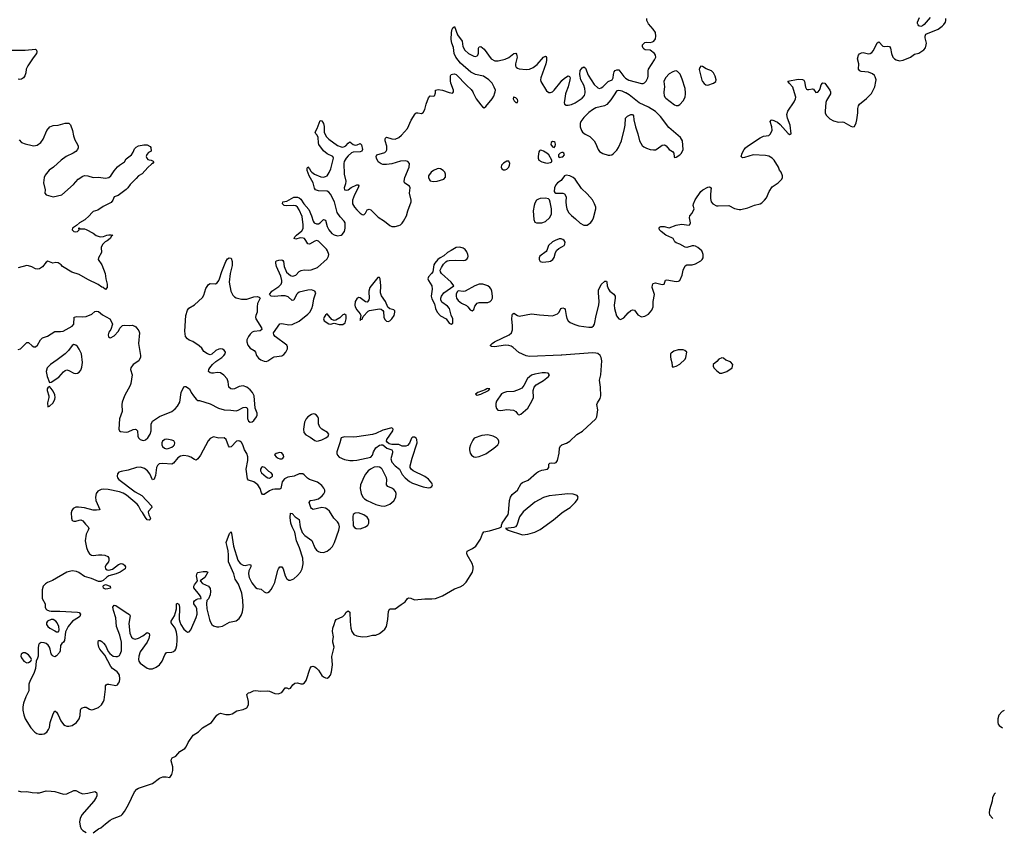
# Model space of a CAD drawing. Header units: inches. Extents: x 1449224 to 1618377, y 389895 to 532950.
# Tile 49 of 105: x 1593788 to 1605067, y 401532 to 410837. Entities that reach past the tile are written whole.
import ezdxf

# ---------------------------------------------------------------- set-up
doc = ezdxf.new("R2010")
doc.units = ezdxf.units.IN
doc.header["$MEASUREMENT"] = 0
for name, color, linetype in [('B5490', 7, 'Continuous'), ('B5491', 7, 'Continuous'), ('B6400', 7, 'Continuous'), ('B6401', 7, 'Continuous')]:
    doc.layers.add(name, color=color, linetype=linetype)

msp = doc.modelspace()

# ---------------------------------------------------------------- linework, layer by layer
at = {"layer": 'B5490', "color": 6}
for points, elevation in [([(1593770, 407060), (1593796, 407070), (1593870, 407139), (1593890, 407140), (1593930, 407101), (1593950, 407090), (1593970, 407090), (1593994, 407110), (1594027, 407173), (1594050, 407193), (1594108, 407212), (1594190, 407265), (1594254, 407266), (1594288, 407272), (1594390, 407326), (1594410, 407350), (1594414, 407430), (1594443, 407437), (1594510, 407435), (1594550, 407440), (1594615, 407465), (1594650, 407495), (1594670, 407501), (1594690, 407494), (1594738, 407458), (1594822, 407410), (1594845, 407370), (1594852, 407350), (1594831, 407290), (1594810, 407258), (1594801, 407230), (1594806, 407206), (1594818, 407198), (1594830, 407196), (1594870, 407216), (1594919, 407270), (1594934, 407306), (1594966, 407334), (1594990, 407341), (1595050, 407335), (1595078, 407338), (1595108, 407328), (1595119, 407319), (1595154, 407274), (1595161, 407250), (1595148, 407130), (1595174, 406990), (1595171, 406971), (1595153, 406930), (1595090, 406887), (1595062, 406850), (1595058, 406830), (1595077, 406770), (1595062, 406670), (1595053, 406647), (1594988, 406530), (1594964, 406456), (1594960, 406430), (1594961, 406350), (1594933, 406267), (1594923, 406150), (1594930, 406130), (1594943, 406123), (1595010, 406113), (1595030, 406116), (1595090, 406144), (1595110, 406147), (1595123, 406143), (1595138, 406130), (1595142, 406070), (1595150, 406050), (1595170, 406030), (1595190, 406022), (1595210, 406020), (1595230, 406026), (1595258, 406050), (1595283, 406090), (1595293, 406130), (1595294, 406206), (1595310, 406239), (1595390, 406293), (1595530, 406350), (1595570, 406380), (1595596, 406410), (1595621, 406459), (1595639, 406570), (1595668, 406632), (1595682, 406638), (1595690, 406638), (1595732, 406610), (1595751, 406570), (1595778, 406530), (1595811, 406491), (1595830, 406478), (1595850, 406478), (1595970, 406440), (1596067, 406387), (1596130, 406369), (1596207, 406367), (1596270, 406359), (1596290, 406364), (1596350, 406395), (1596370, 406400), (1596390, 406395), (1596397, 406377), (1596399, 406270), (1596410, 406241), (1596430, 406229), (1596450, 406233), (1596470, 406247), (1596503, 406290), (1596510, 406310), (1596507, 406330), (1596485, 406390), (1596473, 406530), (1596455, 406570), (1596430, 406600), (1596390, 406630), (1596350, 406645), (1596303, 406637), (1596250, 406610), (1596230, 406605), (1596209, 406609), (1596186, 406630), (1596178, 406690), (1596166, 406726), (1596128, 406768), (1596090, 406794), (1596050, 406798), (1596010, 406790), (1595986, 406790), (1595970, 406793), (1595953, 406810), (1595955, 406830), (1595965, 406850), (1595996, 406890), (1596035, 406925), (1596105, 406970), (1596128, 406990), (1596142, 407010), (1596146, 407030), (1596130, 407054), (1596110, 407064), (1596088, 407068), (1596070, 407066), (1596035, 407050), (1595990, 407007), (1595970, 407001), (1595938, 407010), (1595898, 407038), (1595874, 407074), (1595844, 407104), (1595770, 407154), (1595730, 407169), (1595710, 407182), (1595689, 407210), (1595679, 407270), (1595690, 407450), (1595710, 407511), (1595727, 407533), (1595790, 407571), (1595884, 407656), (1595898, 407682), (1595922, 407758), (1595950, 407804), (1595970, 407817), (1596030, 407813), (1596050, 407824), (1596070, 407850), (1596078, 407870), (1596105, 407955), (1596149, 408070), (1596170, 408098), (1596188, 408110), (1596210, 408105), (1596222, 408070), (1596224, 408024), (1596201, 407930), (1596188, 407830), (1596207, 407730), (1596230, 407682), (1596250, 407663), (1596270, 407654), (1596330, 407638), (1596390, 407638), (1596470, 407662), (1596510, 407667), (1596530, 407661), (1596545, 407650), (1596514, 407586), (1596507, 407550), (1596509, 407490), (1596492, 407450), (1596489, 407430), (1596492, 407410), (1596557, 407310), (1596562, 407290), (1596545, 407275), (1596470, 407268), (1596450, 407258), (1596430, 407238), (1596410, 407210), (1596391, 407170), (1596390, 407147), (1596402, 407110), (1596430, 407075), (1596475, 407050), (1596489, 407029), (1596503, 406990), (1596523, 406963), (1596550, 406942), (1596590, 406926), (1596610, 406924), (1596630, 406930), (1596690, 406970), (1596705, 406975), (1596790, 406989), (1596815, 407005), (1596839, 407030), (1596856, 407070), (1596857, 407090), (1596850, 407110), (1596716, 407210), (1596698, 407230), (1596697, 407250), (1596770, 407354), (1596790, 407358), (1596870, 407342), (1596910, 407347), (1596990, 407385), (1597090, 407464), (1597113, 407490), (1597136, 407530), (1597148, 407570), (1597159, 407641), (1597179, 407710), (1597170, 407730), (1597130, 407743), (1597090, 407741), (1596990, 407716), (1596973, 407707), (1596958, 407690), (1596930, 407626), (1596910, 407621), (1596863, 407663), (1596830, 407675), (1596784, 407676), (1596706, 407666), (1596668, 407670), (1596649, 407690), (1596676, 407730), (1596757, 407783), (1596782, 407810), (1596791, 407830), (1596791, 407850), (1596779, 407899), (1596732, 408010), (1596721, 408050), (1596724, 408070), (1596730, 408076), (1596756, 408084), (1596790, 408087), (1596801, 408081), (1596810, 408070), (1596817, 408010), (1596846, 407946), (1596890, 407907), (1596910, 407901), (1596930, 407903), (1596950, 407913), (1596990, 407953), (1597013, 407967), (1597048, 407972), (1597092, 407968), (1597129, 407971), (1597201, 407999), (1597310, 408100), (1597326, 408130), (1597329, 408150), (1597316, 408190), (1597302, 408210), (1597210, 408302), (1597190, 408308), (1597170, 408303), (1597110, 408265), (1597090, 408272), (1597067, 408310), (1597050, 408330), (1597036, 408336), (1597001, 408339), (1596950, 408325), (1596934, 408330), (1596942, 408350), (1596959, 408370), (1597019, 408421), (1597034, 408446), (1597036, 408490), (1597025, 408585), (1596990, 408661), (1596970, 408691), (1596950, 408704), (1596930, 408711), (1596850, 408706), (1596819, 408710), (1596798, 408730), (1596804, 408750), (1596850, 408758), (1596930, 408804), (1596970, 408806), (1596990, 408798), (1597010, 408781), (1597043, 408730), (1597102, 408662), (1597133, 408593), (1597149, 408529), (1597163, 408510), (1597190, 408499), (1597210, 408500), (1597230, 408510), (1597270, 408550), (1597290, 408542), (1597310, 408470), (1597329, 408430), (1597365, 408390), (1597392, 408372), (1597430, 408362), (1597470, 408368), (1597484, 408376), (1597509, 408410), (1597516, 408450), (1597518, 408490), (1597515, 408510), (1597505, 408530), (1597460, 408580), (1597426, 408630), (1597395, 408750), (1597350, 408841), (1597330, 408863), (1597310, 408873), (1597210, 408876), (1597177, 408890), (1597167, 408907), (1597151, 408971), (1597103, 409050), (1597082, 409110), (1597081, 409139), (1597090, 409151), (1597110, 409131), (1597122, 409102), (1597134, 409090), (1597167, 409067), (1597238, 409038), (1597270, 409035), (1597290, 409040), (1597310, 409051), (1597334, 409086), (1597352, 409130), (1597384, 409250), (1597377, 409270), (1597310, 409303), (1597270, 409334), (1597216, 409410), (1597210, 409427), (1597207, 409490), (1597195, 409515), (1597180, 409530), (1597173, 409550), (1597197, 409590), (1597230, 409682), (1597250, 409679), (1597270, 409647), (1597276, 409616), (1597278, 409550), (1597301, 409501), (1597330, 409469), (1597430, 409397), (1597470, 409382), (1597490, 409379), (1597510, 409384), (1597526, 409394), (1597550, 409424), (1597570, 409439), (1597610, 409407), (1597630, 409401), (1597656, 409404), (1597690, 409421), (1597705, 409405), (1597715, 409350), (1597707, 409330), (1597690, 409323), (1597610, 409321), (1597588, 409312), (1597550, 409280), (1597527, 409253), (1597506, 409214), (1597502, 409190), (1597504, 409070), (1597524, 408990), (1597522, 408958), (1597504, 408910), (1597509, 408890), (1597530, 408884), (1597550, 408889), (1597585, 408915), (1597650, 408945), (1597667, 408947), (1597673, 408933), (1597667, 408910), (1597623, 408830), (1597599, 408770), (1597602, 408730), (1597625, 408690), (1597650, 408660), (1597690, 408622), (1597710, 408608), (1597730, 408603), (1597750, 408622), (1597770, 408660), (1597790, 408669), (1597810, 408660), (1597896, 408576), (1597969, 408530), (1598030, 408479), (1598051, 408471), (1598090, 408471), (1598130, 408479), (1598150, 408489), (1598170, 408507), (1598186, 408530), (1598221, 408590), (1598233, 408650), (1598272, 408750), (1598272, 408770), (1598253, 408850), (1598260, 408910), (1598255, 408930), (1598210, 408957), (1598197, 408970), (1598191, 408990), (1598199, 409030), (1598250, 409150), (1598253, 409190), (1598234, 409214), (1598203, 409223), (1598150, 409219), (1598050, 409188), (1597990, 409179), (1597950, 409180), (1597930, 409186), (1597896, 409210), (1597876, 409250), (1597873, 409270), (1597881, 409290), (1597970, 409315), (1597985, 409330), (1597993, 409347), (1597993, 409390), (1597976, 409450), (1597975, 409470), (1597979, 409481), (1597990, 409491), (1598050, 409472), (1598090, 409471), (1598130, 409488), (1598164, 409516), (1598230, 409590), (1598274, 409686), (1598320, 409760), (1598330, 409769), (1598350, 409770), (1598390, 409762), (1598410, 409775), (1598428, 409810), (1598443, 409870), (1598470, 409944), (1598490, 409964), (1598530, 409963), (1598544, 409970), (1598549, 409990), (1598550, 410000)], 500), ([(1598727, 410000), (1598750, 409996), (1598752, 410000)], 500), ([(1598985, 410000), (1599018, 409930), (1599070, 409862), (1599090, 409840), (1599110, 409828), (1599130, 409845), (1599202, 409930), (1599219, 409961), (1599233, 410000)], 500), ([(1593782, 409462), (1593810, 409431), (1593850, 409416), (1593930, 409395), (1593950, 409394), (1593990, 409402), (1594030, 409431), (1594057, 409470), (1594099, 409570), (1594135, 409610), (1594170, 409627), (1594230, 409631), (1594311, 409651), (1594350, 409651), (1594370, 409632), (1594394, 409570), (1594406, 409506), (1594420, 409460), (1594451, 409410), (1594458, 409390), (1594458, 409370), (1594451, 409350), (1594430, 409329), (1594402, 409310), (1594322, 409270), (1594265, 409230), (1594176, 409150), (1594127, 409113), (1594082, 409058), (1594068, 409030), (1594062, 408970), (1594081, 408890), (1594078, 408850), (1594092, 408830), (1594170, 408808), (1594270, 408833), (1594406, 408950), (1594459, 409010), (1594510, 409046), (1594530, 409055), (1594570, 409051), (1594631, 409031), (1594690, 409034), (1594770, 409024), (1594810, 409031), (1594831, 409049), (1594870, 409107), (1594910, 409151), (1594930, 409171), (1594989, 409211), (1595010, 409245), (1595069, 409291), (1595090, 409322), (1595103, 409357), (1595123, 409377), (1595149, 409391), (1595210, 409405), (1595250, 409405), (1595284, 409384), (1595290, 409374), (1595294, 409330), (1595263, 409317), (1595246, 409294), (1595236, 409270), (1595245, 409250), (1595257, 409237), (1595270, 409231), (1595294, 409230), (1595319, 409219), (1595325, 409210), (1595311, 409190), (1595297, 409183), (1595256, 409144), (1595190, 409074), (1595150, 409049), (1595123, 409017), (1595055, 408950), (1595027, 408910), (1595009, 408891), (1594917, 408823), (1594871, 408809), (1594857, 408770), (1594837, 408743), (1594743, 408697), (1594683, 408657), (1594630, 408641), (1594613, 408627), (1594586, 408590), (1594535, 408545), (1594472, 408510), (1594440, 408480), (1594392, 408450), (1594391, 408430), (1594410, 408411), (1594430, 408407), (1594450, 408412), (1594468, 408430), (1594466, 408450), (1594470, 408452), (1594482, 408442), (1594530, 408441), (1594550, 408436), (1594630, 408394), (1594666, 408366), (1594710, 408351), (1594750, 408354), (1594788, 408370), (1594810, 408374), (1594835, 408375), (1594854, 408370), (1594841, 408359), (1594825, 408330), (1594790, 408304), (1594766, 408294), (1594738, 408262), (1594721, 408230), (1594725, 408170), (1594691, 408110), (1594687, 408090), (1594730, 408031), (1594767, 407930), (1594775, 407870), (1594791, 407809), (1594792, 407770), (1594772, 407748), (1594746, 407770), (1594730, 407775), (1594686, 407806), (1594570, 407861), (1594470, 407921), (1594385, 407945), (1594278, 408010), (1594262, 408030), (1594230, 408053), (1594203, 408057), (1594169, 408049), (1594110, 408074), (1594090, 408062), (1594051, 408009), (1594014, 407986), (1593990, 407981), (1593970, 407986), (1593929, 408009), (1593890, 408019), (1593870, 408021), (1593770, 407997)], 500), ([(1600000, 409315), (1599979, 409310), (1599960, 409290), (1599961, 409270), (1599970, 409261), (1600000, 409265)], 500), ([(1600000, 409009), (1599990, 408995), (1599950, 408968), (1599930, 408945), (1599915, 408910), (1599912, 408870), (1599918, 408858), (1599930, 408850), (1600000, 408852)], 500), ([(1600000, 408325), (1599990, 408329), (1599970, 408327), (1599922, 408310), (1599890, 408293), (1599847, 408250), (1599827, 408193), (1599819, 408181), (1599747, 408130), (1599740, 408110), (1599739, 408090), (1599749, 408069), (1599781, 408061), (1599850, 408067), (1599870, 408073), (1599897, 408090), (1599910, 408113), (1599927, 408173), (1599942, 408198), (1599964, 408216), (1600000, 408236)], 500), ([(1600000, 406997), (1599990, 406997), (1599630, 406982), (1599590, 406989), (1599507, 407027), (1599442, 407082), (1599418, 407098), (1599390, 407108), (1599350, 407110), (1599230, 407093), (1599195, 407095), (1599183, 407103), (1599180, 407110), (1599199, 407130), (1599228, 407150), (1599397, 407230), (1599424, 407250), (1599434, 407286), (1599435, 407335), (1599427, 407407), (1599430, 407454), (1599435, 407465), (1599450, 407475), (1599490, 407449), (1599510, 407444), (1599650, 407469), (1599744, 407456), (1599890, 407447), (1599951, 407469), (1599967, 407490), (1599987, 407530), (1600000, 407535)], 400), ([(1594630, 401527), (1594690, 401570), (1594717, 401583), (1594770, 401630), (1594825, 401670), (1594850, 401685), (1594950, 401724), (1594964, 401736), (1594990, 401770), (1595034, 401850), (1595104, 401996), (1595130, 402027), (1595150, 402037), (1595309, 402091), (1595390, 402151), (1595430, 402167), (1595467, 402167), (1595510, 402158), (1595530, 402192), (1595541, 402239), (1595541, 402281), (1595522, 402350), (1595526, 402370), (1595535, 402385), (1595577, 402403), (1595623, 402457), (1595681, 402490), (1595696, 402510), (1595719, 402561), (1595777, 402643), (1595836, 402684), (1595884, 402730), (1595985, 402790), (1596048, 402872), (1596069, 402890), (1596090, 402895), (1596150, 402882), (1596190, 402879), (1596222, 402890), (1596277, 402923), (1596350, 402938), (1596390, 402957), (1596410, 402990), (1596411, 403011), (1596410, 403030), (1596390, 403110), (1596410, 403128), (1596429, 403131), (1596467, 403153), (1596490, 403157), (1596550, 403147), (1596630, 403151), (1596650, 403147), (1596710, 403121), (1596750, 403119), (1596790, 403131), (1596830, 403187), (1596850, 403187), (1596870, 403176), (1596890, 403183), (1596918, 403222), (1596941, 403239), (1596970, 403242), (1597010, 403231), (1597030, 403231), (1597050, 403243), (1597070, 403270), (1597117, 403410), (1597130, 403431), (1597145, 403435), (1597170, 403425), (1597190, 403410), (1597210, 403390), (1597250, 403327), (1597270, 403311), (1597290, 403301), (1597310, 403297), (1597330, 403307), (1597350, 403331), (1597361, 403370), (1597370, 403450), (1597364, 403544), (1597390, 403650), (1597375, 403710), (1597375, 403730), (1597383, 403770), (1597373, 403830), (1597374, 403870), (1597391, 403910), (1597401, 403950), (1597412, 403968), (1597490, 404004), (1597514, 404026), (1597530, 404053), (1597550, 404068), (1597571, 404051), (1597573, 403947), (1597582, 403870), (1597593, 403830), (1597617, 403797), (1597650, 403780), (1597710, 403771), (1597770, 403775), (1597831, 403791), (1597870, 403790), (1597910, 403809), (1597946, 403834), (1597970, 403859), (1597989, 403890), (1598006, 403970), (1598015, 404065), (1598030, 404090), (1598090, 404090), (1598158, 404142), (1598205, 404170), (1598231, 404209), (1598242, 404218), (1598270, 404214), (1598310, 404195), (1598430, 404206), (1598510, 404204), (1598550, 404210), (1598630, 404241), (1598770, 404318), (1598836, 404344), (1598870, 404363), (1598902, 404398), (1598975, 404510), (1598985, 404550), (1598985, 404570), (1598973, 404610), (1598915, 404710), (1598909, 404730), (1598914, 404750), (1598977, 404783), (1599012, 404808), (1599069, 404890), (1599090, 404951), (1599106, 404974), (1599170, 404984), (1599283, 405017), (1599308, 405030), (1599309, 405049), (1599317, 405070), (1599383, 405170), (1599389, 405190), (1599399, 405330), (1599412, 405370), (1599430, 405399), (1599491, 405449), (1599534, 405526), (1599550, 405538), (1599615, 405565), (1599710, 405650), (1599730, 405663), (1599770, 405680), (1599836, 405690), (1599850, 405710), (1599851, 405749), (1599861, 405759), (1599877, 405763), (1599910, 405758), (1599934, 405766), (1599950, 405791), (1599967, 405873), (1599971, 405930), (1599983, 405957), (1599995, 405965), (1600000, 405967)], 400), ([(1600000, 405400), (1599855, 405385), (1599790, 405367), (1599688, 405312), (1599557, 405203), (1599515, 405145), (1599482, 405050), (1599469, 405031), (1599450, 405023), (1599354, 405010), (1599370, 405005), (1599385, 404990), (1599550, 404940), (1599610, 404947), (1599690, 404969), (1599750, 405000), (1599903, 405110), (1600000, 405189)], 400), ([(1593770, 402006), (1593810, 401996), (1593870, 402000), (1593930, 401986), (1593990, 401984), (1594015, 401985), (1594090, 402005), (1594150, 402004), (1594190, 401998), (1594290, 401967), (1594330, 401972), (1594410, 402009), (1594430, 402012), (1594482, 401982), (1594510, 401974), (1594570, 401979), (1594650, 401998), (1594668, 401988), (1594674, 401974), (1594674, 401950), (1594665, 401930), (1594636, 401890), (1594502, 401730), (1594480, 401690), (1594472, 401652), (1594481, 401601), (1594493, 401573), (1594510, 401551), (1594550, 401530)], 400)]:
    msp.add_lwpolyline(points, dxfattribs=dict(at, elevation=elevation))
at = {"layer": 'B5490', "color": 6, "elevation": 500}
for points in [[(1599450, 409952), (1599445, 409950), (1599441, 409930), (1599451, 409910), (1599470, 409891), (1599490, 409891), (1599496, 409910), (1599490, 409924), (1599470, 409943)], [(1599890, 409442), (1599877, 409430), (1599874, 409410), (1599890, 409382), (1599910, 409375), (1599923, 409390), (1599928, 409410), (1599921, 409430), (1599910, 409440)], [(1599750, 409343), (1599743, 409337), (1599734, 409326), (1599726, 409270), (1599727, 409250), (1599735, 409230), (1599770, 409210), (1599810, 409200), (1599830, 409196), (1599870, 409202), (1599884, 409210), (1599884, 409230), (1599849, 409290), (1599827, 409310), (1599790, 409333), (1599770, 409341)], [(1599370, 409218), (1599330, 409193), (1599308, 409170), (1599304, 409150), (1599312, 409130), (1599330, 409119), (1599350, 409117), (1599370, 409126), (1599391, 409150), (1599400, 409170), (1599402, 409190), (1599390, 409217)], [(1598590, 409132), (1598570, 409130), (1598530, 409112), (1598501, 409090), (1598473, 409050), (1598470, 409030), (1598482, 409002), (1598492, 408992), (1598525, 408985), (1598570, 408989), (1598646, 409010), (1598665, 409035), (1598668, 409070), (1598658, 409090), (1598640, 409110), (1598610, 409128)], [(1599813, 408793), (1599750, 408788), (1599730, 408782), (1599710, 408769), (1599690, 408738), (1599680, 408710), (1599670, 408650), (1599677, 408550), (1599690, 408517), (1599710, 408510), (1599770, 408511), (1599810, 408528), (1599859, 408570), (1599880, 408610), (1599879, 408670), (1599867, 408747), (1599856, 408776), (1599846, 408786)], [(1598830, 408234), (1598790, 408227), (1598730, 408196), (1598691, 408170), (1598648, 408132), (1598605, 408110), (1598578, 408090), (1598543, 408050), (1598534, 408030), (1598522, 407950), (1598507, 407930), (1598470, 407894), (1598464, 407870), (1598470, 407850), (1598509, 407789), (1598513, 407750), (1598502, 407670), (1598510, 407642), (1598542, 407582), (1598553, 407530), (1598571, 407490), (1598610, 407447), (1598672, 407412), (1598710, 407362), (1598730, 407350), (1598750, 407363), (1598752, 407410), (1598733, 407453), (1598712, 407530), (1598690, 407558), (1598624, 407604), (1598611, 407631), (1598612, 407650), (1598621, 407670), (1598649, 407711), (1598761, 407790), (1598731, 407830), (1598619, 407930), (1598608, 407950), (1598607, 407970), (1598619, 408001), (1598644, 408036), (1598670, 408065), (1598685, 408075), (1598710, 408081), (1598776, 408084), (1598870, 408078), (1598890, 408082), (1598910, 408094), (1598921, 408110), (1598925, 408130), (1598922, 408150), (1598910, 408178), (1598890, 408205), (1598870, 408220)], [(1597910, 407885), (1597890, 407885), (1597798, 407770), (1597789, 407730), (1597790, 407642), (1597788, 407630), (1597773, 407607), (1597770, 407604), (1597750, 407608), (1597690, 407653), (1597670, 407656), (1597650, 407641), (1597630, 407610), (1597626, 407570), (1597630, 407551), (1597650, 407513), (1597688, 407470), (1597696, 407450), (1597687, 407410), (1597690, 407394), (1597695, 407405), (1597710, 407407), (1597723, 407437), (1597781, 407499), (1597794, 407506), (1597910, 407526), (1597930, 407523), (1597949, 407509), (1597955, 407495), (1597961, 407430), (1597970, 407404), (1597990, 407386), (1598010, 407383), (1598030, 407389), (1598053, 407410), (1598077, 407450), (1598087, 407487), (1598084, 407504), (1598073, 407513), (1598028, 407528), (1598006, 407546), (1597977, 407610), (1597934, 407674), (1597923, 407710), (1597924, 407790), (1597917, 407870)], [(1599094, 407810), (1599052, 407808), (1599001, 407790), (1598890, 407729), (1598870, 407726), (1598810, 407734), (1598799, 407721), (1598790, 407694), (1598789, 407670), (1598794, 407650), (1598810, 407623), (1598849, 407590), (1598905, 407565), (1598923, 407550), (1598950, 407513), (1598970, 407502), (1598990, 407517), (1599004, 407556), (1599030, 407590), (1599050, 407598), (1599150, 407600), (1599176, 407610), (1599193, 407627), (1599203, 407650), (1599205, 407670), (1599197, 407730), (1599189, 407750), (1599174, 407770), (1599150, 407788)], [(1597310, 407469), (1597290, 407452), (1597276, 407430), (1597270, 407410), (1597278, 407390), (1597330, 407355), (1597350, 407351), (1597390, 407363), (1597450, 407346), (1597490, 407346), (1597515, 407365), (1597527, 407410), (1597527, 407450), (1597510, 407467), (1597490, 407458), (1597456, 407424), (1597410, 407396), (1597390, 407394), (1597365, 407405)], [(1594410, 407117), (1594390, 407105), (1594349, 407050), (1594310, 407012), (1594218, 406942), (1594140, 406890), (1594104, 406850), (1594092, 406810), (1594102, 406750), (1594130, 406682), (1594150, 406685), (1594235, 406745), (1594290, 406805), (1594310, 406820), (1594330, 406826), (1594350, 406820), (1594410, 406790), (1594430, 406786), (1594450, 406789), (1594470, 406800), (1594490, 406824), (1594502, 406858), (1594507, 406910), (1594495, 407010), (1594470, 407066), (1594450, 407095), (1594430, 407112)], [(1599810, 406795), (1599773, 406793), (1599690, 406779), (1599650, 406766), (1599605, 406730), (1599565, 406650), (1599541, 406619), (1599510, 406601), (1599450, 406581), (1599366, 406574), (1599330, 406566), (1599309, 406551), (1599251, 406470), (1599244, 406444), (1599244, 406410), (1599250, 406385), (1599266, 406366), (1599301, 406361), (1599370, 406372), (1599446, 406366), (1599472, 406352), (1599490, 406323), (1599498, 406318), (1599510, 406314), (1599530, 406321), (1599610, 406390), (1599657, 406470), (1599673, 406510), (1599672, 406590), (1599682, 406630), (1599705, 406655), (1599790, 406704), (1599845, 406750), (1599858, 406770), (1599843, 406790)], [(1594130, 406638), (1594110, 406622), (1594105, 406610), (1594105, 406590), (1594123, 406530), (1594122, 406510), (1594106, 406450), (1594110, 406405), (1594130, 406411), (1594170, 406448), (1594192, 406490), (1594196, 406510), (1594190, 406542), (1594170, 406582), (1594150, 406615)], [(1599153, 406613), (1599138, 406610), (1599121, 406599), (1599038, 406570), (1599011, 406550), (1599030, 406537), (1599070, 406549), (1599157, 406590), (1599173, 406610)], [(1597150, 406322), (1597130, 406317), (1597089, 406290), (1597070, 406267), (1597051, 406230), (1597040, 406150), (1597042, 406110), (1597065, 406085), (1597117, 406057), (1597170, 406017), (1597190, 406012), (1597210, 406013), (1597250, 406025), (1597297, 406050), (1597321, 406070), (1597330, 406090), (1597316, 406110), (1597250, 406150), (1597228, 406170), (1597213, 406210), (1597210, 406270), (1597203, 406290), (1597190, 406308), (1597170, 406320)], [(1598050, 406164), (1597950, 406138), (1597870, 406100), (1597831, 406089), (1597650, 406059), (1597610, 406056), (1597510, 406061), (1597471, 406049), (1597456, 405990), (1597420, 405890), (1597420, 405870), (1597428, 405850), (1597449, 405829), (1597510, 405801), (1597570, 405790), (1597610, 405790), (1597650, 405795), (1597810, 405829), (1597830, 405850), (1597842, 405890), (1597870, 405934), (1597910, 405965), (1597930, 405970), (1597948, 405968), (1597996, 405930), (1598050, 405910), (1598058, 405898), (1598059, 405879), (1598041, 405810), (1598052, 405770), (1598089, 405729), (1598141, 405690), (1598169, 405630), (1598205, 405590), (1598254, 405550), (1598290, 405530), (1598410, 405487), (1598470, 405476), (1598490, 405479), (1598509, 405490), (1598516, 405510), (1598510, 405530), (1598470, 405575), (1598430, 405606), (1598294, 405670), (1598272, 405690), (1598263, 405710), (1598262, 405730), (1598284, 405816), (1598340, 405990), (1598338, 406030), (1598330, 406044), (1598310, 406056), (1598290, 406056), (1598275, 406045), (1598253, 405987), (1598230, 405963), (1598210, 405954), (1598170, 405954), (1598130, 405971), (1598052, 405972), (1598022, 405982), (1597999, 405999), (1597992, 406010), (1597993, 406030), (1598062, 406130), (1598066, 406150)], [(1596010, 406062), (1595970, 406042), (1595946, 406014), (1595859, 405850), (1595830, 405809), (1595810, 405793), (1595790, 405800), (1595748, 405828), (1595720, 405840), (1595670, 405847), (1595630, 405838), (1595600, 405820), (1595550, 405760), (1595531, 405749), (1595430, 405757), (1595386, 405750), (1595367, 405733), (1595356, 405710), (1595344, 405616), (1595334, 405586), (1595330, 405575), (1595310, 405567), (1595278, 405638), (1595253, 405673), (1595219, 405699), (1595173, 405713), (1595128, 405710), (1595030, 405679), (1594950, 405665), (1594926, 405654), (1594910, 405635), (1594904, 405610), (1594908, 405590), (1594923, 405570), (1595110, 405429), (1595188, 405388), (1595300, 405270), (1595302, 405250), (1595265, 405210), (1595262, 405198), (1595268, 405168), (1595286, 405130), (1595278, 405110), (1595270, 405105), (1595250, 405109), (1595230, 405135), (1595194, 405194), (1595179, 405210), (1595150, 405270), (1595135, 405290), (1595012, 405392), (1594974, 405414), (1594931, 405431), (1594803, 405457), (1594750, 405462), (1594722, 405458), (1594683, 405437), (1594663, 405410), (1594655, 405370), (1594659, 405330), (1594707, 405230), (1594697, 405223), (1594670, 405219), (1594630, 405221), (1594530, 405246), (1594464, 405256), (1594430, 405254), (1594401, 405239), (1594384, 405216), (1594377, 405190), (1594381, 405130), (1594390, 405103), (1594410, 405094), (1594430, 405095), (1594470, 405108), (1594490, 405110), (1594510, 405100), (1594541, 405061), (1594574, 405030), (1594579, 405010), (1594573, 404990), (1594550, 404946), (1594540, 404870), (1594555, 404795), (1594570, 404753), (1594590, 404719), (1594610, 404705), (1594630, 404701), (1594690, 404709), (1594729, 404709), (1594764, 404704), (1594798, 404690), (1594811, 404671), (1594811, 404650), (1594804, 404630), (1594775, 404590), (1594768, 404570), (1594771, 404550), (1594790, 404538), (1594810, 404535), (1594850, 404545), (1594921, 404599), (1594950, 404611), (1594970, 404606), (1594990, 404591), (1594999, 404570), (1594995, 404550), (1594939, 404510), (1594893, 404490), (1594810, 404467), (1594786, 404454), (1594745, 404415), (1594717, 404403), (1594690, 404403), (1594610, 404440), (1594530, 404462), (1594467, 404507), (1594440, 404520), (1594390, 404525), (1594330, 404509), (1594166, 404414), (1594107, 404393), (1594083, 404377), (1594058, 404350), (1594045, 404310), (1594046, 404210), (1594082, 404150), (1594081, 404110), (1594088, 404090), (1594099, 404079), (1594127, 404067), (1594150, 404064), (1594250, 404064), (1594452, 404052), (1594468, 404048), (1594486, 404030), (1594476, 404004), (1594461, 403990), (1594392, 403948), (1594342, 403890), (1594313, 403827), (1594301, 403730), (1594291, 403710), (1594270, 403693), (1594257, 403670), (1594251, 403610), (1594244, 403590), (1594210, 403553), (1594190, 403543), (1594170, 403549), (1594160, 403560), (1594150, 403575), (1594138, 403630), (1594130, 403650), (1594113, 403673), (1594090, 403692), (1594070, 403703), (1594035, 403705), (1594011, 403690), (1594004, 403676), (1593999, 403641), (1593999, 403550), (1593994, 403526), (1593979, 403490), (1593968, 403408), (1593951, 403350), (1593907, 403270), (1593892, 403230), (1593893, 403150), (1593858, 403082), (1593831, 403010), (1593825, 402970), (1593826, 402930), (1593836, 402876), (1593852, 402832), (1593917, 402730), (1593960, 402680), (1593983, 402663), (1594010, 402654), (1594046, 402654), (1594070, 402660), (1594100, 402680), (1594120, 402710), (1594128, 402732), (1594138, 402790), (1594170, 402890), (1594190, 402924), (1594210, 402907), (1594230, 402876), (1594259, 402810), (1594290, 402768), (1594310, 402754), (1594330, 402747), (1594350, 402746), (1594390, 402756), (1594439, 402790), (1594469, 402830), (1594481, 402870), (1594486, 402934), (1594492, 402948), (1594503, 402957), (1594530, 402966), (1594550, 402963), (1594590, 402941), (1594610, 402936), (1594630, 402938), (1594690, 402962), (1594725, 402990), (1594750, 403030), (1594756, 403050), (1594772, 403170), (1594771, 403209), (1594778, 403222), (1594791, 403229), (1594810, 403230), (1594890, 403214), (1594910, 403222), (1594922, 403238), (1594930, 403255), (1594935, 403290), (1594930, 403330), (1594921, 403350), (1594906, 403370), (1594850, 403408), (1594833, 403430), (1594762, 403562), (1594705, 403630), (1594694, 403650), (1594686, 403690), (1594686, 403714), (1594693, 403727), (1594710, 403730), (1594730, 403717), (1594750, 403698), (1594770, 403670), (1594802, 403602), (1594821, 403581), (1594860, 403550), (1594890, 403544), (1594910, 403546), (1594930, 403556), (1594941, 403570), (1594953, 403610), (1594953, 403710), (1594935, 403790), (1594898, 403890), (1594888, 403988), (1594862, 404070), (1594857, 404110), (1594869, 404131), (1594890, 404130), (1595008, 404048), (1595047, 404027), (1595055, 404010), (1595037, 403923), (1595050, 403811), (1595070, 403767), (1595089, 403750), (1595110, 403745), (1595150, 403756), (1595199, 403781), (1595250, 403820), (1595270, 403810), (1595277, 403790), (1595269, 403750), (1595248, 403710), (1595170, 403598), (1595152, 403550), (1595148, 403510), (1595153, 403490), (1595167, 403470), (1595250, 403412), (1595270, 403402), (1595310, 403405), (1595350, 403421), (1595390, 403450), (1595420, 403490), (1595450, 403565), (1595470, 403589), (1595530, 403594), (1595550, 403601), (1595570, 403617), (1595578, 403630), (1595587, 403670), (1595591, 403731), (1595591, 403771), (1595584, 403824), (1595569, 403869), (1595523, 403930), (1595525, 403950), (1595561, 404010), (1595575, 404050), (1595584, 404090), (1595585, 404150), (1595590, 404156), (1595610, 404143), (1595620, 404110), (1595617, 403970), (1595621, 403941), (1595635, 403910), (1595670, 403859), (1595690, 403837), (1595710, 403824), (1595730, 403826), (1595750, 403849), (1595810, 403990), (1595820, 404030), (1595816, 404096), (1595803, 404123), (1595782, 404150), (1595782, 404170), (1595790, 404184), (1595810, 404199), (1595830, 404207), (1595866, 404210), (1595862, 404230), (1595849, 404250), (1595784, 404330), (1595783, 404350), (1595790, 404365), (1595824, 404410), (1595813, 404470), (1595822, 404498), (1595830, 404506), (1595848, 404512), (1595890, 404517), (1595930, 404518), (1595942, 404510), (1595911, 404449), (1595854, 404410), (1595882, 404382), (1595950, 404351), (1595970, 404325), (1595974, 404290), (1595970, 404250), (1595950, 404207), (1595933, 404187), (1595928, 404152), (1595934, 404090), (1595961, 403970), (1595970, 403944), (1595990, 403910), (1596010, 403895), (1596045, 403885), (1596070, 403884), (1596110, 403892), (1596190, 403940), (1596270, 403955), (1596301, 403979), (1596326, 404014), (1596342, 404058), (1596347, 404110), (1596345, 404190), (1596332, 404270), (1596294, 404374), (1596258, 404430), (1596241, 404490), (1596180, 404630), (1596180, 404710), (1596176, 404756), (1596166, 404806), (1596152, 404850), (1596190, 404955), (1596210, 404971), (1596216, 404956), (1596238, 404810), (1596288, 404648), (1596315, 404610), (1596350, 404589), (1596372, 404588), (1596418, 404598), (1596435, 404595), (1596435, 404570), (1596414, 404526), (1596409, 404490), (1596418, 404450), (1596448, 404388), (1596490, 404334), (1596510, 404324), (1596555, 404315), (1596590, 404284), (1596610, 404274), (1596630, 404278), (1596650, 404290), (1596670, 404314), (1596690, 404348), (1596710, 404394), (1596745, 404535), (1596752, 404550), (1596770, 404570), (1596790, 404571), (1596808, 404550), (1596830, 404470), (1596850, 404435), (1596870, 404420), (1596890, 404418), (1596930, 404436), (1596970, 404471), (1597006, 404510), (1597026, 404550), (1597034, 404606), (1597030, 404670), (1596994, 404790), (1596961, 404870), (1596940, 404970), (1596909, 405030), (1596896, 405070), (1596885, 405135), (1596890, 405185), (1596910, 405182), (1596943, 405143), (1596990, 405113), (1597001, 405030), (1597025, 404965), (1597055, 404930), (1597135, 404875), (1597171, 404791), (1597190, 404763), (1597210, 404747), (1597230, 404739), (1597270, 404737), (1597310, 404750), (1597350, 404780), (1597370, 404804), (1597396, 404850), (1597446, 404990), (1597452, 405030), (1597445, 405065), (1597430, 405088), (1597386, 405130), (1597337, 405210), (1597312, 405232), (1597290, 405244), (1597250, 405253), (1597149, 405230), (1597130, 405239), (1597122, 405250), (1597106, 405310), (1597114, 405326), (1597121, 405330), (1597170, 405338), (1597210, 405352), (1597255, 405385), (1597274, 405406), (1597283, 405430), (1597283, 405450), (1597273, 405473), (1597250, 405504), (1597201, 405541), (1597110, 405572), (1597087, 405587), (1597046, 405626), (1597030, 405635), (1597010, 405638), (1596990, 405635), (1596931, 405609), (1596861, 405599), (1596822, 405578), (1596795, 405545), (1596778, 405470), (1596770, 405461), (1596710, 405460), (1596684, 405456), (1596650, 405442), (1596590, 405401), (1596570, 405402), (1596559, 405419), (1596543, 405470), (1596518, 405510), (1596470, 405546), (1596410, 405563), (1596398, 405578), (1596381, 405690), (1596401, 405790), (1596402, 405830), (1596390, 405870), (1596363, 405910), (1596343, 405970), (1596330, 405994), (1596310, 406011), (1596290, 406016), (1596271, 406010), (1596210, 405946), (1596190, 405944), (1596179, 405959), (1596153, 406030), (1596130, 406049), (1596070, 406047)], [(1599150, 406083), (1599083, 406077), (1598996, 406044), (1598978, 406022), (1598951, 405969), (1598941, 405930), (1598940, 405910), (1598950, 405872), (1598964, 405850), (1598990, 405831), (1599010, 405828), (1599050, 405836), (1599130, 405867), (1599219, 405930), (1599264, 405970), (1599277, 405990), (1599277, 406010), (1599268, 406030), (1599249, 406050), (1599214, 406070)], [(1595475, 406035), (1595450, 406031), (1595424, 406010), (1595415, 405990), (1595415, 405970), (1595426, 405950), (1595449, 405929), (1595470, 405923), (1595490, 405925), (1595530, 405943), (1595550, 405958), (1595560, 405970), (1595564, 405990), (1595560, 406000), (1595553, 406013), (1595530, 406024)], [(1596770, 405881), (1596725, 405870), (1596707, 405853), (1596728, 405830), (1596750, 405818), (1596770, 405809), (1596790, 405809), (1596803, 405817), (1596813, 405830), (1596812, 405852), (1596790, 405876)], [(1596570, 405718), (1596557, 405710), (1596547, 405690), (1596548, 405670), (1596559, 405650), (1596610, 405603), (1596630, 405590), (1596650, 405589), (1596683, 405610), (1596686, 405630), (1596669, 405650), (1596643, 405663), (1596598, 405710)], [(1597890, 405718), (1597848, 405712), (1597808, 405692), (1597782, 405670), (1597748, 405632), (1597734, 405606), (1597694, 405510), (1597690, 405470), (1597700, 405410), (1597719, 405370), (1597738, 405350), (1597768, 405330), (1597870, 405286), (1597930, 405269), (1597970, 405268), (1598030, 405290), (1598074, 405326), (1598099, 405370), (1598102, 405410), (1598093, 405433), (1598076, 405456), (1598051, 405471), (1598005, 405490), (1597989, 405509), (1597996, 405570), (1597992, 405590), (1597942, 405690), (1597930, 405703), (1597910, 405714)], [(1597670, 405189), (1597633, 405187), (1597610, 405170), (1597604, 405150), (1597610, 405041), (1597623, 405023), (1597644, 405010), (1597690, 405007), (1597750, 405028), (1597778, 405050), (1597789, 405071), (1597787, 405110), (1597770, 405140), (1597730, 405167)], [(1594770, 404317), (1594750, 404326), (1594745, 404350), (1594750, 404359), (1594771, 404370), (1594826, 404350), (1594830, 404329), (1594800, 404320)], [(1594150, 403968), (1594107, 403950), (1594094, 403930), (1594096, 403910), (1594110, 403890), (1594135, 403870), (1594190, 403838), (1594210, 403828), (1594230, 403827), (1594235, 403830), (1594241, 403850), (1594237, 403890), (1594218, 403930), (1594201, 403950), (1594170, 403967)], [(1593830, 403587), (1593807, 403573), (1593802, 403550), (1593809, 403530), (1593834, 403490), (1593870, 403473), (1593890, 403476), (1593910, 403486), (1593916, 403490), (1593924, 403510), (1593917, 403530), (1593890, 403564), (1593850, 403586)]]:
    msp.add_lwpolyline(points, close=True, dxfattribs=at)
at = {"layer": 'B5491', "color": 6, "elevation": 500}
for points in [[(1599233, 410000), (1599237, 410010), (1599240, 410030), (1599225, 410065), (1599199, 410110), (1599164, 410150), (1599101, 410190), (1599011, 410211), (1598958, 410238), (1598839, 410339), (1598784, 410410), (1598767, 410450), (1598759, 410519), (1598740, 410570), (1598733, 410610), (1598736, 410690), (1598744, 410730), (1598750, 410744), (1598770, 410761), (1598803, 410663), (1598857, 410590), (1598866, 410530), (1598887, 410490), (1598930, 410450), (1598990, 410420), (1599010, 410417), (1599030, 410423), (1599036, 410430), (1599046, 410454), (1599046, 410510), (1599050, 410526), (1599070, 410530), (1599110, 410498), (1599189, 410389), (1599230, 410367), (1599270, 410367), (1599350, 410385), (1599390, 410405), (1599450, 410450), (1599470, 410455), (1599481, 410441), (1599485, 410425), (1599486, 410410), (1599469, 410330), (1599469, 410309), (1599475, 410295), (1599490, 410282), (1599510, 410274), (1599590, 410266), (1599630, 410271), (1599670, 410289), (1599715, 410325), (1599790, 410407), (1599810, 410420), (1599817, 410417), (1599825, 410405), (1599822, 410370), (1599814, 410330), (1599758, 410170), (1599754, 410150), (1599760, 410130), (1599824, 410024), (1599850, 410005), (1599870, 410003), (1599890, 410012), (1599910, 410029), (1599990, 410130), (1600000, 410140)], [(1593690, 410490), (1593850, 410487), (1593970, 410498), (1593982, 410490), (1593985, 410470), (1593981, 410450), (1593941, 410399), (1593882, 410310), (1593862, 410270), (1593858, 410230), (1593846, 410194), (1593831, 410170), (1593810, 410155), (1593790, 410154), (1593770, 410155)], [(1598752, 410000), (1598758, 410010), (1598757, 410030), (1598726, 410110), (1598724, 410136), (1598725, 410195), (1598732, 410208), (1598745, 410215), (1598770, 410218), (1598790, 410210), (1598910, 410082), (1598959, 410039), (1598980, 410010), (1598985, 410000)], [(1598550, 410000), (1598550, 410030), (1598583, 410037), (1598630, 410032), (1598710, 410003), (1598727, 410000)]]:
    msp.add_lwpolyline(points, dxfattribs=at)
at = {"layer": 'B6400', "color": 6}
for points, elevation in [([(1600000, 407535), (1600010, 407538), (1600030, 407530), (1600038, 407518), (1600047, 407450), (1600056, 407416), (1600071, 407390), (1600095, 407370), (1600146, 407346), (1600193, 407333), (1600310, 407316), (1600342, 407318), (1600362, 407330), (1600374, 407350), (1600392, 407450), (1600424, 407570), (1600428, 407610), (1600417, 407710), (1600420, 407740), (1600450, 407805), (1600490, 407843), (1600504, 407844), (1600510, 407843), (1600513, 407833), (1600518, 407790), (1600533, 407750), (1600550, 407729), (1600595, 407695), (1600608, 407670), (1600610, 407650), (1600599, 407570), (1600602, 407530), (1600626, 407446), (1600650, 407413), (1600670, 407406), (1600710, 407423), (1600758, 407482), (1600790, 407508), (1600810, 407513), (1600830, 407510), (1600870, 407458), (1600910, 407435), (1600950, 407443), (1600990, 407466), (1601030, 407510), (1601044, 407550), (1601046, 407610), (1601060, 407690), (1601034, 407770), (1601037, 407803), (1601044, 407816), (1601070, 407825), (1601150, 407806), (1601170, 407807), (1601187, 407853), (1601203, 407857), (1601310, 407841), (1601337, 407843), (1601350, 407851), (1601378, 407910), (1601387, 407970), (1601410, 408018), (1601430, 408031), (1601490, 408030), (1601530, 408040), (1601590, 408075), (1601608, 408092), (1601618, 408110), (1601618, 408150), (1601612, 408170), (1601601, 408190), (1601556, 408230), (1601530, 408244), (1601510, 408249), (1601490, 408247), (1601430, 408230), (1601410, 408233), (1601350, 408266), (1601310, 408282), (1601295, 408295), (1601273, 408330), (1601260, 408340), (1601190, 408370), (1601135, 408410), (1601119, 408430), (1601112, 408450), (1601118, 408462), (1601132, 408468), (1601170, 408469), (1601230, 408452), (1601310, 408484), (1601370, 408496), (1601457, 408483), (1601467, 408493), (1601472, 408510), (1601461, 408570), (1601465, 408590), (1601490, 408622), (1601516, 408670), (1601504, 408710), (1601506, 408730), (1601526, 408774), (1601590, 408870), (1601615, 408890), (1601670, 408920), (1601690, 408923), (1601710, 408910), (1601700, 408840), (1601702, 408790), (1601711, 408751), (1601730, 408729), (1601770, 408707), (1601790, 408704), (1601910, 408709), (1601976, 408676), (1602030, 408663), (1602050, 408664), (1602130, 408682), (1602205, 408715), (1602270, 408729), (1602290, 408742), (1602320, 408770), (1602342, 408798), (1602372, 408870), (1602410, 408923), (1602478, 408970), (1602520, 409010), (1602527, 409030), (1602527, 409050), (1602513, 409090), (1602493, 409113), (1602480, 409150), (1602430, 409229), (1602410, 409250), (1602390, 409263), (1602370, 409273), (1602330, 409283), (1602190, 409290), (1602090, 409258), (1602070, 409256), (1602055, 409270), (1602065, 409310), (1602086, 409350), (1602102, 409370), (1602125, 409390), (1602270, 409483), (1602310, 409502), (1602370, 409513), (1602390, 409531), (1602408, 409572), (1602405, 409610), (1602387, 409670), (1602395, 409685), (1602410, 409690), (1602470, 409662), (1602499, 409639), (1602590, 409535), (1602610, 409521), (1602626, 409530), (1602615, 409630), (1602582, 409710), (1602575, 409750), (1602586, 409790), (1602662, 409898), (1602677, 409930), (1602679, 409950), (1602665, 410000)], 400), ([(1600045, 410000), (1600041, 409990), (1600028, 409908), (1600026, 409890), (1600031, 409871), (1600050, 409860), (1600070, 409859), (1600110, 409866), (1600150, 409884), (1600230, 409937), (1600258, 409970), (1600266, 410000)], 500), ([(1600612, 410000), (1600562, 409918), (1600514, 409866), (1600486, 409850), (1600390, 409828), (1600350, 409806), (1600310, 409775), (1600250, 409717), (1600215, 409670), (1600209, 409650), (1600210, 409610), (1600223, 409570), (1600237, 409550), (1600266, 409526), (1600319, 409499), (1600369, 409449), (1600385, 409425), (1600416, 409350), (1600430, 409328), (1600470, 409306), (1600530, 409287), (1600550, 409285), (1600570, 409290), (1600590, 409304), (1600630, 409342), (1600648, 409372), (1600681, 409450), (1600718, 409590), (1600726, 409630), (1600730, 409710), (1600750, 409733), (1600790, 409752), (1600810, 409753), (1600818, 409738), (1600823, 409690), (1600842, 409610), (1600870, 409532), (1600890, 409450), (1600902, 409422), (1600918, 409398), (1600940, 409380), (1600970, 409366), (1601012, 409352), (1601050, 409346), (1601070, 409348), (1601090, 409357), (1601150, 409399), (1601170, 409404), (1601181, 409401), (1601194, 409394), (1601227, 409350), (1601268, 409328), (1601280, 409310), (1601285, 409265), (1601290, 409261), (1601310, 409264), (1601350, 409290), (1601370, 409310), (1601388, 409350), (1601380, 409450), (1601357, 409490), (1601223, 409603), (1601129, 409730), (1601070, 409785), (1600990, 409835), (1600884, 409884), (1600770, 409978), (1600732, 410000)], 500), ([(1601168, 410000), (1601170, 409970), (1601179, 409950), (1601190, 409937), (1601290, 409864), (1601310, 409855), (1601330, 409856), (1601350, 409868), (1601390, 409909), (1601412, 409950), (1601416, 409990), (1601415, 410000)], 500), ([(1603076, 410000), (1603075, 409990), (1603030, 409913), (1603024, 409890), (1603015, 409790), (1603015, 409770), (1603025, 409745), (1603070, 409701), (1603110, 409679), (1603170, 409662), (1603210, 409668), (1603230, 409664), (1603310, 409618), (1603330, 409610), (1603350, 409616), (1603370, 409657), (1603379, 409690), (1603389, 409769), (1603390, 409822), (1603397, 409850), (1603410, 409870), (1603487, 409933), (1603547, 409993), (1603550, 410000)], 400), ([(1600000, 409265), (1600010, 409266), (1600028, 409290), (1600023, 409310), (1600010, 409318), (1600000, 409315)], 500), ([(1600000, 408852), (1600010, 408852), (1600030, 408843), (1600047, 408807), (1600043, 408750), (1600047, 408710), (1600058, 408670), (1600077, 408630), (1600110, 408594), (1600157, 408557), (1600210, 408507), (1600250, 408486), (1600270, 408483), (1600290, 408486), (1600330, 408515), (1600350, 408541), (1600363, 408570), (1600387, 408670), (1600387, 408690), (1600374, 408730), (1600350, 408774), (1600290, 408843), (1600224, 408904), (1600150, 409010), (1600127, 409030), (1600090, 409051), (1600050, 409057), (1600030, 409051), (1600000, 409009)], 500), ([(1600000, 408236), (1600025, 408250), (1600035, 408265), (1600038, 408290), (1600025, 408310), (1600010, 408322), (1600000, 408325)], 500), ([(1600000, 405967), (1600052, 405988), (1600090, 406010), (1600171, 406089), (1600235, 406125), (1600390, 406266), (1600399, 406290), (1600411, 406370), (1600399, 406430), (1600406, 406450), (1600439, 406501), (1600447, 406530), (1600441, 406630), (1600430, 406710), (1600445, 406770), (1600457, 406930), (1600449, 406969), (1600438, 406990), (1600410, 407013), (1600390, 407019), (1600350, 407021), (1600000, 406997)], 400), ([(1600000, 405189), (1600025, 405210), (1600093, 405250), (1600153, 405307), (1600178, 405342), (1600187, 405370), (1600175, 405390), (1600130, 405405), (1600066, 405406), (1600000, 405400)], 400), ([(1605067, 402926), (1605044, 402916), (1605006, 402874), (1604992, 402830), (1604992, 402790), (1604998, 402770), (1605010, 402753), (1605046, 402728)], 400), ([(1604967, 401985), (1604952, 401968), (1604934, 401926), (1604927, 401887), (1604896, 401790), (1604893, 401753), (1604897, 401730), (1604936, 401689)], 400)]:
    msp.add_lwpolyline(points, dxfattribs=dict(at, elevation=elevation))
at = {"layer": 'B6400', "color": 6, "elevation": 400}
for points in [[(1601330, 407058), (1601280, 407040), (1601250, 407019), (1601245, 407010), (1601244, 406976), (1601247, 406950), (1601260, 406910), (1601261, 406870), (1601264, 406864), (1601282, 406862), (1601310, 406868), (1601350, 406892), (1601410, 406950), (1601421, 406970), (1601429, 407029), (1601409, 407049), (1601390, 407055)], [(1601830, 406964), (1601798, 406950), (1601776, 406924), (1601731, 406890), (1601731, 406870), (1601739, 406850), (1601770, 406819), (1601810, 406791), (1601831, 406791), (1601890, 406807), (1601949, 406850), (1601957, 406890), (1601930, 406919), (1601879, 406939), (1601850, 406962)]]:
    msp.add_lwpolyline(points, close=True, dxfattribs=at)
at = {"layer": 'B6401', "color": 6}
for points, elevation in [([(1600266, 410000), (1600268, 410010), (1600263, 410050), (1600250, 410087), (1600215, 410150), (1600204, 410210), (1600210, 410257), (1600230, 410286), (1600250, 410299), (1600270, 410284), (1600301, 410201), (1600370, 410095), (1600410, 410057), (1600430, 410051), (1600450, 410058), (1600467, 410070), (1600530, 410128), (1600575, 410150), (1600588, 410172), (1600591, 410210), (1600600, 410240), (1600610, 410257), (1600630, 410265), (1600650, 410262), (1600708, 410188), (1600730, 410168), (1600766, 410146), (1600913, 410107), (1600930, 410107), (1600946, 410114), (1600965, 410135), (1600984, 410170), (1600989, 410190), (1600988, 410250), (1600993, 410270), (1601062, 410378), (1601075, 410410), (1601073, 410430), (1601062, 410450), (1601010, 410489), (1600954, 410494), (1600941, 410501), (1600931, 410510), (1600923, 410530), (1600924, 410550), (1600950, 410576), (1600970, 410579), (1601010, 410575), (1601038, 410582), (1601051, 410590), (1601070, 410619), (1601077, 410650), (1601070, 410690), (1601044, 410730), (1600992, 410790), (1600972, 410830), (1600973, 410850)], 500), ([(1603550, 410000), (1603583, 410070), (1603597, 410130), (1603598, 410150), (1603590, 410183), (1603579, 410199), (1603557, 410217), (1603510, 410237), (1603426, 410246), (1603413, 410253), (1603397, 410270), (1603400, 410330), (1603385, 410390), (1603397, 410430), (1603410, 410447), (1603430, 410457), (1603450, 410460), (1603510, 410448), (1603530, 410450), (1603550, 410460), (1603570, 410483), (1603610, 410572), (1603630, 410582), (1603675, 410535), (1603690, 410529), (1603730, 410535), (1603752, 410532), (1603762, 410510), (1603774, 410450), (1603790, 410410), (1603810, 410389), (1603830, 410376), (1603867, 410367), (1603910, 410375), (1603991, 410409), (1604037, 410443), (1604090, 410453), (1604147, 410493), (1604164, 410516), (1604174, 410550), (1604175, 410570), (1604162, 410630), (1604161, 410650), (1604170, 410670), (1604310, 410730), (1604356, 410764), (1604376, 410784), (1604392, 410808), (1604398, 410830), (1604396, 410850)], 400), ([(1604217, 410863), (1604150, 410782), (1604130, 410768), (1604110, 410761), (1604090, 410766), (1604079, 410779), (1604073, 410793), (1604074, 410810), (1604096, 410864)], 400), ([(1601415, 410000), (1601411, 410050), (1601378, 410158), (1601353, 410213), (1601324, 410244), (1601310, 410250), (1601290, 410249), (1601270, 410242), (1601230, 410216), (1601190, 410175), (1601176, 410150), (1601169, 410129), (1601175, 410070), (1601167, 410010), (1601168, 410000)], 500), ([(1600000, 410140), (1600030, 410168), (1600070, 410193), (1600087, 410187), (1600093, 410170), (1600091, 410150), (1600072, 410070), (1600045, 410000)], 500), ([(1602665, 410000), (1602646, 410066), (1602602, 410110), (1602588, 410132), (1602705, 410155), (1602754, 410154), (1602770, 410143), (1602779, 410130), (1602790, 410065), (1602803, 410043), (1602810, 410038), (1602830, 410038), (1602870, 410047), (1602881, 410041), (1602910, 410003), (1602930, 410009), (1602950, 410032), (1602960, 410050), (1602971, 410090), (1602986, 410110), (1602990, 410114), (1603010, 410112), (1603069, 410030), (1603077, 410010), (1603076, 410000)], 400), ([(1600732, 410000), (1600730, 410001), (1600690, 410017), (1600650, 410028), (1600630, 410023), (1600615, 410005), (1600612, 410000)], 500)]:
    msp.add_lwpolyline(points, dxfattribs=dict(at, elevation=elevation))
at = {"layer": 'B6401', "color": 6, "elevation": 500}
msp.add_lwpolyline([(1601590, 410304), (1601578, 410290), (1601573, 410267), (1601604, 410144), (1601610, 410129), (1601630, 410105), (1601650, 410090), (1601670, 410086), (1601738, 410110), (1601762, 410130), (1601767, 410150), (1601756, 410190), (1601736, 410230), (1601713, 410250), (1601654, 410274), (1601610, 410302)], close=True, dxfattribs=at)

doc.saveas('drawing.dxf')
